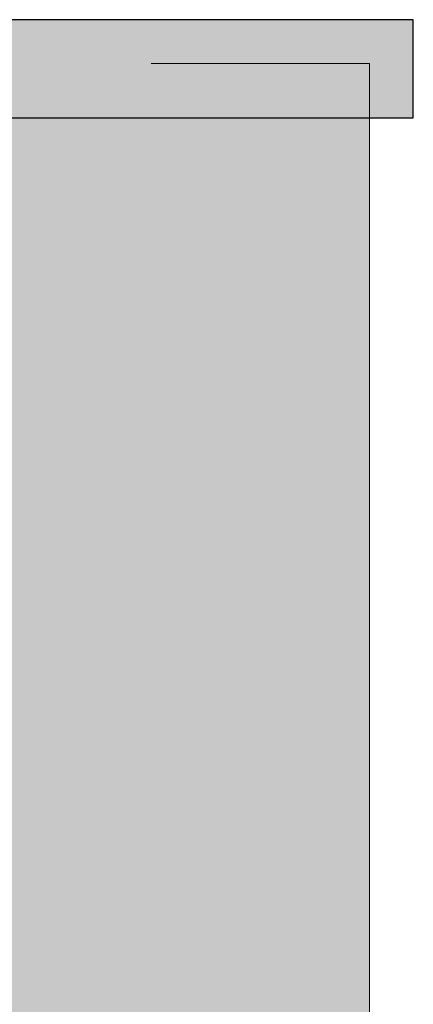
# Model space of a CAD drawing. Extents: x -98 to 248, y -55 to 13.
# Tile 90 of 117: x 163.434 to 163.614, y -6.72 to -6.269. Entities that reach past the tile are written whole.
import ezdxf

# ---------------------------------------------------------------- set-up
doc = ezdxf.new("R2010")
doc.units = 0
doc.header["$LTSCALE"] = 0.01
doc.linetypes.add('Projeção', pattern=[0.003969, 0.002381, -0.001587])
doc.layers.add('A-DETL', color=7, linetype='Continuous', lineweight=5, true_color=0x00a600)
for name, color, linetype, lineweight in [('A-FLOR-OVHD', 7, 'Projeção', 5), ('A-ROOF', 7, 'Continuous', 5), ('A-ROOF-PATT', 7, 'Continuous', 5), ('I-WALL', 7, 'Continuous', 5)]:
    doc.layers.add(name, color=color, linetype=linetype, lineweight=lineweight)

# ---------------------------------------------------------------- blocks, each defined once
blk = doc.blocks.new('PINGADEIRA PARA MURETA - PINGADEIRA PARA MURETA-2290573-MURETA_1')
at = {"layer": 'A-ROOF-PATT', "true_color": 0xc0c0c0}
blk.add_hatch(color=9, dxfattribs=at).paths.add_polyline_path([(-16.88322, 1.725), (-16.85504, 1.725), (-16.85504, 1.77), (-18.09504, 1.77), (-18.09504, 1.725), (-16.95157, 1.725)])
at = {"layer": 'A-ROOF'}
for p, q in [((-16.85504, 1.77), (-18.09504, 1.77)), ((-16.85504, 1.77), (-16.85504, 1.725)), ((-16.85504, 1.725), (-18.09504, 1.725))]:
    blk.add_line(p, q, dxfattribs=at)

msp = doc.modelspace()

# ---------------------------------------------------------------- hatches: boundary and pattern name
at = {"layer": 'I-WALL', "true_color": 0x5b783c}
h = msp.add_hatch(color=77, dxfattribs=at)
h.paths.add_polyline_path([(162.39373, -8.1889), (163.59373, -8.1889), (163.59373, -6.3139), (162.39373, -6.3139), (162.39373, -7.69914)])
h.paths.add_polyline_path([(163.04873, -7.9089), (163.02873, -7.9089), (163.02873, -7.5889), (163.42873, -7.5889), (163.42873, -7.9089), (163.06832, -7.9089)])
h.paths.add_polyline_path([(163.3695, -7.14831), (163.34983, -7.14831), (163.34983, -7.0289), (163.42873, -7.0289), (163.42873, -7.14831), (163.37261, -7.14831)])
h.paths.add_polyline_path([(163.41385, -6.8389), (163.12873, -6.8389), (163.12879, -6.73895), (163.42873, -6.73895), (163.42868, -6.8389), (163.41865, -6.8389)])
h.paths.add_polyline_path([(162.84373, -6.8389), (162.62373, -6.8389), (162.62373, -6.5339), (162.84373, -6.5339), (162.84373, -6.8339)])
h.paths.add_polyline_path([(163.19003, -6.6889), (163.12873, -6.6889), (163.12873, -6.4889), (163.42873, -6.4889), (163.42873, -6.6889), (163.25089, -6.6889)])

# ---------------------------------------------------------------- linework, layer by layer
at = {"layer": 'A-DETL', "color": 7, "lineweight": 25}
for p, q in [((163.61373, -6.2689), (162.37373, -6.2689)), ((163.61373, -6.3139), (163.61373, -6.2689)), ((162.37373, -6.3139), (163.61373, -6.3139))]:
    msp.add_line(p, q, dxfattribs=at)
at = {"layer": 'A-FLOR-OVHD'}
for p, q in [((163.59373, -6.2889), (162.39373, -6.2889)), ((163.59373, -6.3139), (163.59373, -6.2889))]:
    msp.add_line(p, q, dxfattribs=at)
at = {"layer": 'I-WALL'}
msp.add_line((163.59373, -8.1889), (163.59373, -6.3139), dxfattribs=at)

# ---------------------------------------------------------------- block references
at = {"layer": 'A-ROOF'}
msp.add_blockref('PINGADEIRA PARA MURETA - PINGADEIRA PARA MURETA-2290573-MURETA_1', (180.46878, -8.0389), dxfattribs=at)

doc.saveas('drawing.dxf')
